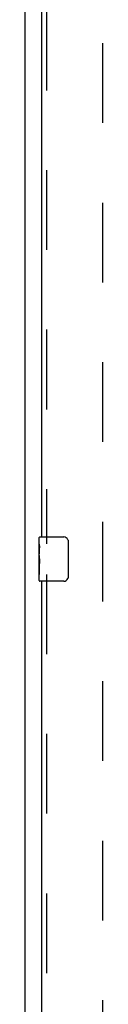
# Model space of a CAD drawing. Header units: inches. Extents: x 0 to 327, y 0 to 212.
# Tile 18 of 35: x 69.11 to 70.86, y 109.33 to 131.53. Entities that reach past the tile are written whole.
import ezdxf

# ---------------------------------------------------------------- set-up
doc = ezdxf.new("R2010")
doc.units = ezdxf.units.IN
doc.header["$LTSCALE"] = 17.980769
doc.header["$MEASUREMENT"] = 0
doc.linetypes.add('HIDDEN', pattern=[0.2, 0.1, -0.1])
doc.layers.get('0').update_dxf_attribs({"linetype": 'CONTINUOUS'})
doc.layers.add('DEFAULT_2', color=8, linetype='HIDDEN')
doc.layers.add('LEFTHAND_DOOR_ASSEMBLY', color=7, linetype='CONTINUOUS')

msp = doc.modelspace()

# ---------------------------------------------------------------- linework, layer by layer
at = {"color": 3, "linetype": 'Continuous'}
msp.add_line((69.113, 60.725), (69.113, 150.517), dxfattribs=at)
at = {"layer": 'DEFAULT_2', "color": 8, "linetype": 'HIDDEN'}
msp.add_line((70.863, 68.069), (70.863, 147.173), dxfattribs=at)
at = {"layer": 'LEFTHAND_DOOR_ASSEMBLY', "color": 8, "linetype": 'HIDDEN'}
for p, q in [((69.592, 142.526), (69.592, 119.716)), ((69.592, 119.026), (69.592, 96.216))]:
    msp.add_line(p, q, dxfattribs=at)
at = {"layer": 'LEFTHAND_DOOR_ASSEMBLY', "color": 3, "linetype": 'Continuous'}
for p, q in [((69.488, 119.871), (69.488, 142.371)), ((69.488, 96.371), (69.488, 118.871))]:
    msp.add_line(p, q, dxfattribs=at)
at = {"layer": 'LEFTHAND_DOOR_ASSEMBLY', "color": 7, "linetype": 'Continuous'}
for p, q in [((69.428, 119.711), (69.428, 119.856)), ((69.428, 119.453), (69.428, 119.71)), ((69.443, 119.871), (69.983, 119.871)), ((70.083, 119.771), (70.083, 118.971)), ((69.434, 119.654), (69.428, 119.654)), ((69.428, 119.486), (69.435, 119.486)), ((69.428, 118.886), (69.428, 119.45)), ((69.435, 119.486), (69.435, 119.623)), ((69.43, 119.424), (69.428, 119.424)), ((69.428, 119.292), (69.434, 119.292)), ((69.428, 119.256), (69.435, 119.256)), ((69.435, 119.025), (69.435, 119.256)), ((69.428, 119.193), (69.435, 119.193)), ((69.428, 119.025), (69.435, 119.025)), ((69.983, 118.871), (69.443, 118.871))]:
    msp.add_line(p, q, dxfattribs=at)
for points in [[(69.428, 119.711), (69.428, 119.707), (69.429, 119.702), (69.429, 119.697), (69.431, 119.684)], [(69.431, 119.684), (69.432, 119.676), (69.433, 119.668), (69.434, 119.659)], [(70.076, 119.807), (70.078, 119.802), (70.08, 119.796), (70.081, 119.79), (70.082, 119.784), (70.083, 119.778), (70.083, 119.771)], [(69.428, 119.453), (69.428, 119.445), (69.429, 119.436), (69.43, 119.426)], [(69.434, 119.659), (69.434, 119.65), (69.435, 119.641), (69.435, 119.632), (69.435, 119.623)], [(69.43, 119.426), (69.432, 119.392), (69.433, 119.38), (69.434, 119.367), (69.435, 119.355), (69.435, 119.342), (69.435, 119.329), (69.435, 119.316), (69.435, 119.304), (69.434, 119.291), (69.433, 119.279), (69.432, 119.267)], [(70.083, 118.971), (70.083, 118.965), (70.082, 118.959), (70.081, 118.953), (70.08, 118.947), (70.078, 118.941), (70.076, 118.935)]]:
    msp.add_lwpolyline(points, dxfattribs=at)
for centre, radius, start, end in [((69.443, 119.856), 0.015, 90, 180), ((69.983, 119.771), 0.1, 21.1999, 90), ((69.443, 118.886), 0.015, 180, 270), ((69.983, 118.971), 0.1, 270, 338.7946)]:
    msp.add_arc(centre, radius, start, end, dxfattribs=at)
msp.add_ellipse((69.691, 119.287), major_axis=(0.263, 0), ratio=0.432808, start_param=3.141593, end_param=3.321581, dxfattribs=at)

doc.saveas('drawing.dxf')
